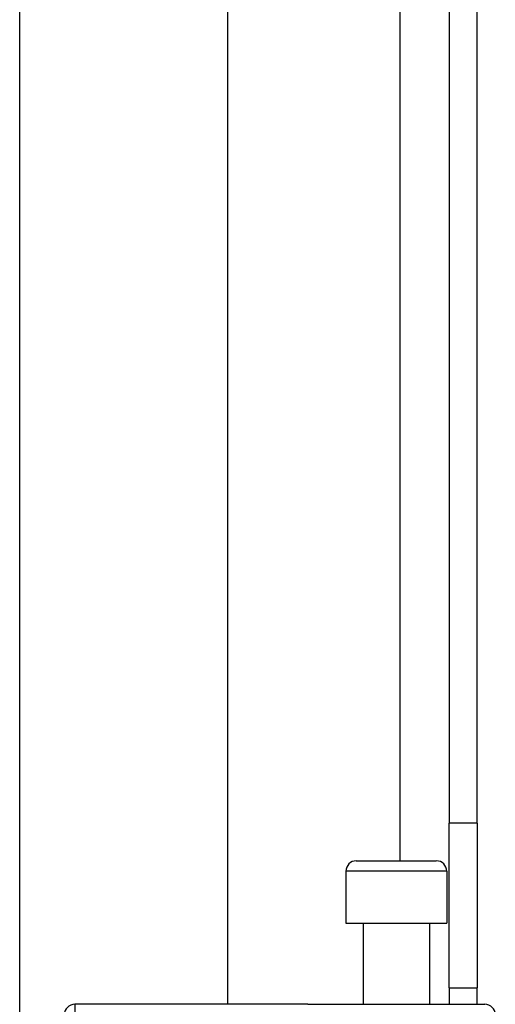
# Model space of a CAD drawing. Header units: inches. Extents: x 0 to 101, y -11 to 66.
# Tile 59 of 118: x 28.47 to 29.58, y 29.4 to 31.7. Entities that reach past the tile are written whole.
import ezdxf

# ---------------------------------------------------------------- set-up
doc = ezdxf.new("R2010")
doc.units = ezdxf.units.IN
doc.header["$LTSCALE"] = 6.067211
doc.header["$MEASUREMENT"] = 0
doc.layers.add('Visible Edges(ANSI)', color=7, linetype='Continuous', lineweight=25)
doc.layers.add('Visible Tangent Edges(ANSI)', color=7, linetype='Continuous', lineweight=25)

msp = doc.modelspace()

# ---------------------------------------------------------------- linework, layer by layer
at = {"layer": 'Visible Edges(ANSI)'}
for p, q in [((28.4689, 28.3965), (28.4689, 41.2476)), ((28.9538, 40.2436), (28.9538, 29.4004)), ((29.4705, 39.8211), (29.4705, 29.8229)), ((29.5358, 29.8229), (29.5358, 39.8211)), ((29.4705, 29.4386), (29.4705, 29.8229)), ((29.5358, 29.8229), (29.5358, 29.4386)), ((29.254, 29.735), (29.4407, 29.735)), ((29.2297, 29.7108), (29.2297, 29.5896)), ((29.4649, 29.7108), (29.4649, 29.5896)), ((29.2297, 29.5896), (29.4649, 29.5896)), ((29.2697, 29.5896), (29.2697, 29.4004)), ((29.4249, 29.5896), (29.4249, 29.4004)), ((29.4705, 29.4386), (29.5358, 29.4386)), ((29.4705, 29.4386), (29.4705, 29.4004)), ((29.5358, 29.4004), (29.5358, 29.4386)), ((28.8677, 29.4004), (28.5974, 29.4004)), ((29.0518, 29.4004), (28.8677, 29.4004)), ((29.1409, 29.4004), (29.0518, 29.4004)), ((29.1409, 29.4004), (29.554, 29.4004))]:
    msp.add_line(p, q, dxfattribs=at)
for centre, start, end in [((29.254, 29.7108), 90, 180), ((29.4407, 29.7108), 0, 90), ((28.5974, 29.3762), 90, 180), ((29.554, 29.3762), 0, 90)]:
    msp.add_arc(centre, 0.0242, start, end, dxfattribs=at)
at = {"layer": 'Visible Tangent Edges(ANSI)'}
for p, q in [((29.3559, 39.909), (29.3559, 29.735)), ((29.5358, 29.8229), (29.4705, 29.8229)), ((29.4649, 29.7108), (29.2297, 29.7108)), ((28.5974, 29.4004), (28.5974, 29.0296))]:
    msp.add_line(p, q, dxfattribs=at)

doc.saveas('drawing.dxf')
